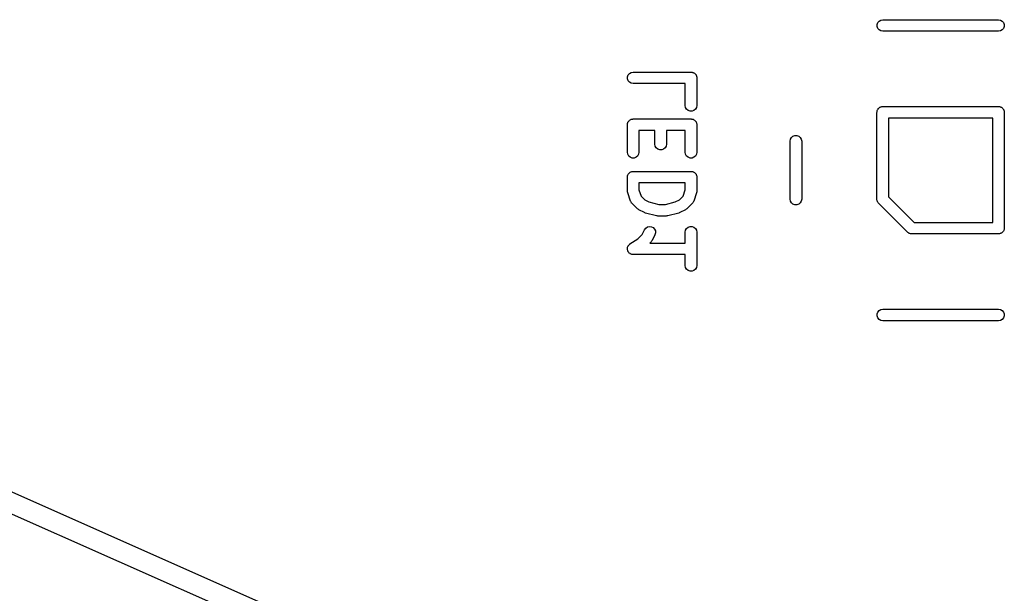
# Model space of a CAD drawing. Extents: x 48 to 353, y -143 to -50.
# Tile 17 of 70: x 64 to 81, y -74 to -64. Entities that reach past the tile are written whole.
import ezdxf

# ---------------------------------------------------------------- set-up
doc = ezdxf.new("R2010")
doc.units = 0
doc.header["$MEASUREMENT"] = 0
doc.layers.add('BLACK', color=7, linetype='CONTINUOUS')

msp = doc.modelspace()

# ---------------------------------------------------------------- linework, layer by layer
at = {"layer": 'Black'}
for p, q in [((79.0821, -64.125), (79.1045, -64.0984)), ((79.1045, -64.0984), (79.1345, -64.081)), ((79.1345, -64.081), (79.1688, -64.075)), ((79.1688, -64.075), (81.1688, -64.075)), ((81.1688, -64.075), (81.203, -64.081)), ((81.203, -64.081), (81.233, -64.0984)), ((81.233, -64.0984), (81.2554, -64.125)), ((79.0703, -64.1576), (79.0821, -64.125)), ((79.0703, -64.1924), (79.0703, -64.1576)), ((79.0821, -64.225), (79.0703, -64.1924)), ((79.1045, -64.2516), (79.0821, -64.225)), ((79.1345, -64.269), (79.1045, -64.2516)), ((79.1688, -64.275), (79.1345, -64.269)), ((81.1688, -64.275), (79.1688, -64.275)), ((81.203, -64.269), (81.1688, -64.275)), ((81.233, -64.2516), (81.203, -64.269)), ((81.2554, -64.225), (81.233, -64.2516)), ((81.2554, -64.125), (81.2672, -64.1576)), ((81.2672, -64.1924), (81.2554, -64.225)), ((81.2672, -64.1576), (81.2672, -64.1924)), ((48.0769, -65.118), (72.6957, -76.0315)), ((74.7601, -65.0624), (74.772, -65.0298)), ((74.7601, -65.0971), (74.7601, -65.0624)), ((74.772, -65.1298), (74.7601, -65.0971)), ((74.772, -65.0298), (74.7944, -65.0032)), ((74.7944, -65.1564), (74.772, -65.1298)), ((74.7944, -65.0032), (74.8244, -64.9858)), ((74.8244, -64.9858), (74.8586, -64.9798)), ((74.8586, -64.9798), (75.8586, -64.9798)), ((75.8586, -64.9798), (75.8672, -64.9813)), ((75.8672, -64.9813), (75.876, -64.9813)), ((75.876, -64.9813), (75.8842, -64.9843)), ((75.8842, -64.9843), (75.8928, -64.9858)), ((75.8928, -64.9858), (75.9004, -64.9902)), ((75.9004, -64.9902), (75.9086, -64.9932)), ((75.9086, -64.9932), (75.9153, -64.9988)), ((75.9153, -64.9988), (75.9229, -65.0032)), ((75.9229, -65.0032), (75.9285, -65.0099)), ((75.9285, -65.0099), (75.9352, -65.0155)), ((75.9352, -65.0155), (75.9396, -65.0231)), ((75.9396, -65.0231), (75.9452, -65.0298)), ((75.9452, -65.0298), (75.9482, -65.038)), ((75.9482, -65.038), (75.9526, -65.0456)), ((75.9526, -65.0456), (75.9541, -65.0542)), ((75.9541, -65.0542), (75.9571, -65.0624)), ((75.9571, -65.0624), (75.9571, -65.0711)), ((75.9571, -65.0711), (75.9586, -65.0798)), ((75.9586, -65.0798), (75.9586, -65.556)), ((74.8244, -65.1737), (74.7944, -65.1564)), ((74.8586, -65.1798), (74.8244, -65.1737)), ((75.7586, -65.1798), (74.8586, -65.1798)), ((75.7586, -65.556), (75.7586, -65.1798)), ((72.0825, -76.1425), (47.9351, -65.438)), ((75.7647, -65.5902), (75.7586, -65.556)), ((75.782, -65.6202), (75.7647, -65.5902)), ((75.8086, -65.6426), (75.782, -65.6202)), ((75.8413, -65.6544), (75.8086, -65.6426)), ((75.9086, -65.6426), (75.876, -65.6544)), ((75.9352, -65.6202), (75.9086, -65.6426)), ((75.9526, -65.5902), (75.9352, -65.6202)), ((75.9586, -65.556), (75.9526, -65.5902)), ((79.0733, -65.6494), (79.0748, -65.6408)), ((79.0748, -65.6408), (79.0792, -65.6332)), ((79.0792, -65.6332), (79.0821, -65.625)), ((79.0821, -65.625), (79.0878, -65.6183)), ((79.0878, -65.6183), (79.0921, -65.6107)), ((79.0921, -65.6107), (79.0988, -65.6051)), ((79.0988, -65.6051), (79.1045, -65.5984)), ((79.1045, -65.5984), (79.112, -65.594)), ((79.112, -65.594), (79.1187, -65.5884)), ((79.1187, -65.5884), (79.127, -65.5854)), ((79.127, -65.5854), (79.1345, -65.581)), ((79.1345, -65.581), (79.1432, -65.5795)), ((79.1432, -65.5795), (79.1514, -65.5765)), ((79.1514, -65.5765), (79.1601, -65.5765)), ((79.1601, -65.5765), (79.1688, -65.575)), ((79.1688, -65.575), (81.1688, -65.575)), ((81.1688, -65.575), (81.1774, -65.5765)), ((81.1774, -65.5765), (81.1861, -65.5765)), ((81.1861, -65.5765), (81.1943, -65.5795)), ((81.1943, -65.5795), (81.203, -65.581)), ((81.203, -65.581), (81.2105, -65.5854)), ((81.2105, -65.5854), (81.2188, -65.5884)), ((81.2188, -65.5884), (81.2255, -65.594)), ((81.2255, -65.594), (81.233, -65.5984)), ((81.233, -65.5984), (81.2387, -65.6051)), ((81.2387, -65.6051), (81.2454, -65.6107)), ((81.2454, -65.6107), (81.2497, -65.6183)), ((81.2497, -65.6183), (81.2554, -65.625)), ((81.2554, -65.625), (81.2583, -65.6332)), ((81.2583, -65.6332), (81.2627, -65.6408)), ((81.2627, -65.6408), (81.2642, -65.6494)), ((74.7887, -65.8194), (74.7944, -65.8127)), ((74.7944, -65.8127), (74.8019, -65.8083)), ((74.8019, -65.8083), (74.8086, -65.8027)), ((74.8086, -65.8027), (74.8169, -65.7997)), ((74.8169, -65.7997), (74.8244, -65.7953)), ((74.8244, -65.7953), (74.833, -65.7938)), ((74.833, -65.7938), (74.8413, -65.7908)), ((74.8413, -65.7908), (74.85, -65.7908)), ((74.85, -65.7908), (74.8586, -65.7893)), ((74.8586, -65.7893), (75.8586, -65.7893)), ((75.876, -65.6544), (75.8413, -65.6544)), ((75.8586, -65.7893), (75.8672, -65.7908)), ((75.8672, -65.7908), (75.876, -65.7908)), ((75.876, -65.7908), (75.8842, -65.7938)), ((75.8842, -65.7938), (75.8928, -65.7953)), ((75.8928, -65.7953), (75.9004, -65.7997)), ((75.9004, -65.7997), (75.9086, -65.8027)), ((75.9086, -65.8027), (75.9153, -65.8083)), ((75.9153, -65.8083), (75.9229, -65.8127)), ((75.9229, -65.8127), (75.9285, -65.8194)), ((79.0687, -65.675), (79.0703, -65.6664)), ((79.0687, -67.175), (79.0687, -65.675)), ((79.0703, -65.6576), (79.0733, -65.6494)), ((79.0703, -65.6664), (79.0703, -65.6576)), ((79.2687, -65.775), (79.2687, -67.1336)), ((81.0687, -65.775), (79.2687, -65.775)), ((81.0687, -67.575), (81.0687, -65.775)), ((81.2642, -65.6494), (81.2672, -65.6576)), ((81.2672, -65.6576), (81.2672, -65.6664)), ((81.2672, -65.6664), (81.2687, -65.675)), ((81.2687, -65.675), (81.2687, -67.675)), ((74.7586, -65.8893), (74.7601, -65.8807)), ((74.7586, -66.3655), (74.7586, -65.8893)), ((74.7601, -65.8719), (74.7631, -65.8637)), ((74.7601, -65.8807), (74.7601, -65.8719)), ((74.7631, -65.8637), (74.7647, -65.8551)), ((74.7647, -65.8551), (74.769, -65.8475)), ((74.769, -65.8475), (74.772, -65.8393)), ((74.772, -65.8393), (74.7777, -65.8326)), ((74.7777, -65.8326), (74.782, -65.825)), ((74.782, -65.825), (74.7887, -65.8194)), ((75.9285, -65.8194), (75.9352, -65.825)), ((75.9352, -65.825), (75.9396, -65.8326)), ((75.9396, -65.8326), (75.9452, -65.8393)), ((75.9452, -65.8393), (75.9482, -65.8475)), ((75.9482, -65.8475), (75.9526, -65.8551)), ((75.9526, -65.8551), (75.9541, -65.8637)), ((75.9541, -65.8637), (75.9571, -65.8719)), ((75.9571, -65.8719), (75.9571, -65.8807)), ((75.9571, -65.8807), (75.9586, -65.8893)), ((75.9586, -65.8893), (75.9586, -66.3655)), ((75.2348, -65.9893), (74.9586, -65.9893)), ((74.9586, -65.9893), (74.9586, -66.3655)), ((75.2348, -66.2226), (75.2348, -65.9893)), ((75.7586, -65.9893), (75.4348, -65.9893)), ((75.4348, -65.9893), (75.4348, -66.2226)), ((75.7586, -66.3655), (75.7586, -65.9893)), ((77.5687, -66.175), (77.5748, -66.1408)), ((77.5748, -66.1408), (77.5921, -66.1107)), ((77.5921, -66.1107), (77.6187, -66.0884)), ((77.6187, -66.0884), (77.6514, -66.0765)), ((77.6514, -66.0765), (77.6861, -66.0765)), ((77.6861, -66.0765), (77.7188, -66.0884)), ((77.7188, -66.0884), (77.7454, -66.1107)), ((77.7454, -66.1107), (77.7627, -66.1408)), ((77.7627, -66.1408), (77.7687, -66.175)), ((75.2409, -66.2568), (75.2348, -66.2226)), ((75.2582, -66.2869), (75.2409, -66.2568)), ((75.2848, -66.3092), (75.2582, -66.2869)), ((75.3175, -66.3211), (75.2848, -66.3092)), ((75.3522, -66.3211), (75.3175, -66.3211)), ((75.3848, -66.3092), (75.3522, -66.3211)), ((75.4114, -66.2869), (75.3848, -66.3092)), ((75.4288, -66.2568), (75.4114, -66.2869)), ((75.4348, -66.2226), (75.4288, -66.2568)), ((77.5687, -67.175), (77.5687, -66.175)), ((77.7687, -66.175), (77.7687, -67.175)), ((74.7647, -66.3997), (74.7586, -66.3655)), ((74.782, -66.4298), (74.7647, -66.3997)), ((74.8086, -66.4521), (74.782, -66.4298)), ((74.8413, -66.464), (74.8086, -66.4521)), ((74.876, -66.464), (74.8413, -66.464)), ((74.9086, -66.4521), (74.876, -66.464)), ((74.9352, -66.4298), (74.9086, -66.4521)), ((74.9526, -66.3997), (74.9352, -66.4298)), ((74.9586, -66.3655), (74.9526, -66.3997)), ((75.7647, -66.3997), (75.7586, -66.3655)), ((75.782, -66.4298), (75.7647, -66.3997)), ((75.8086, -66.4521), (75.782, -66.4298)), ((75.8413, -66.464), (75.8086, -66.4521)), ((75.876, -66.464), (75.8413, -66.464)), ((75.9086, -66.4521), (75.876, -66.464)), ((75.9352, -66.4298), (75.9086, -66.4521)), ((75.9526, -66.3997), (75.9352, -66.4298)), ((75.9586, -66.3655), (75.9526, -66.3997)), ((74.7586, -66.794), (74.7601, -66.7854)), ((74.7586, -67.0321), (74.7586, -66.794)), ((74.7601, -66.7767), (74.7631, -66.7685)), ((74.7601, -66.7854), (74.7601, -66.7767)), ((74.7631, -66.7685), (74.7647, -66.7598)), ((74.7647, -66.7598), (74.769, -66.7523)), ((74.769, -66.7523), (74.772, -66.744)), ((74.772, -66.744), (74.7777, -66.7373)), ((74.7777, -66.7373), (74.782, -66.7298)), ((74.782, -66.7298), (74.7887, -66.7241)), ((74.7887, -66.7241), (74.7944, -66.7174)), ((74.7944, -66.7174), (74.8019, -66.7131)), ((74.8019, -66.7131), (74.8086, -66.7074)), ((74.8086, -66.7074), (74.8169, -66.7045)), ((74.8169, -66.7045), (74.8244, -66.7001)), ((74.8244, -66.7001), (74.833, -66.6986)), ((74.833, -66.6986), (74.8413, -66.6956)), ((74.8413, -66.6956), (74.85, -66.6956)), ((74.85, -66.6956), (74.8586, -66.694)), ((74.8586, -66.694), (75.8586, -66.694)), ((75.8586, -66.694), (75.8672, -66.6956)), ((75.8672, -66.6956), (75.876, -66.6956)), ((75.876, -66.6956), (75.8842, -66.6986)), ((75.8842, -66.6986), (75.8928, -66.7001)), ((75.8928, -66.7001), (75.9004, -66.7045)), ((75.9004, -66.7045), (75.9086, -66.7074)), ((75.9086, -66.7074), (75.9153, -66.7131)), ((75.9153, -66.7131), (75.9229, -66.7174)), ((75.9229, -66.7174), (75.9285, -66.7241)), ((75.9285, -66.7241), (75.9352, -66.7298)), ((75.9352, -66.7298), (75.9396, -66.7373)), ((75.9396, -66.7373), (75.9452, -66.744)), ((75.9452, -66.744), (75.9482, -66.7523)), ((75.9482, -66.7523), (75.9526, -66.7598)), ((75.9526, -66.7598), (75.9541, -66.7685)), ((75.9541, -66.7685), (75.9571, -66.7767)), ((75.9571, -66.7767), (75.9571, -66.7854)), ((75.9571, -66.7854), (75.9586, -66.794)), ((75.9586, -66.794), (75.9586, -67.0321)), ((74.9586, -66.894), (74.9586, -67.0159)), ((75.7586, -66.894), (74.9586, -66.894)), ((75.7586, -67.0159), (75.7586, -66.894)), ((74.7614, -67.0479), (74.7586, -67.0321)), ((74.7638, -67.0638), (74.7614, -67.0479)), ((74.8114, -67.2066), (74.7638, -67.0638)), ((74.9586, -67.0159), (74.9937, -67.121)), ((74.9937, -67.121), (75.0607, -67.1881)), ((75.6565, -67.1881), (75.7236, -67.121)), ((75.7236, -67.121), (75.7586, -67.0159)), ((75.9535, -67.0638), (75.9059, -67.2066)), ((75.9558, -67.0479), (75.9535, -67.0638)), ((75.9586, -67.0321), (75.9558, -67.0479)), ((77.5748, -67.2092), (77.5687, -67.175)), ((77.7687, -67.175), (77.7627, -67.2092)), ((79.0695, -67.1793), (79.0687, -67.175)), ((79.2687, -67.1336), (79.7102, -67.575)), ((74.8141, -67.2117), (74.8114, -67.2066)), ((74.8156, -67.2173), (74.8141, -67.2117)), ((74.8223, -67.2269), (74.8156, -67.2173)), ((74.8279, -67.2372), (74.8223, -67.2269)), ((74.8322, -67.241), (74.8279, -67.2372)), ((74.8355, -67.2457), (74.8322, -67.241)), ((74.9308, -67.3409), (74.8355, -67.2457)), ((74.9439, -67.3501), (74.9308, -67.3409)), ((75.0607, -67.1881), (75.1316, -67.2235)), ((75.1316, -67.2235), (75.2995, -67.2655)), ((75.2995, -67.2655), (75.4177, -67.2655)), ((75.4177, -67.2655), (75.5856, -67.2235)), ((75.5856, -67.2235), (75.6565, -67.1881)), ((75.7865, -67.3409), (75.7733, -67.3501)), ((75.8817, -67.2457), (75.7865, -67.3409)), ((75.885, -67.241), (75.8817, -67.2457)), ((75.8893, -67.2372), (75.885, -67.241)), ((75.8949, -67.2269), (75.8893, -67.2372)), ((75.9016, -67.2173), (75.8949, -67.2269)), ((75.9031, -67.2117), (75.9016, -67.2173)), ((75.9059, -67.2066), (75.9031, -67.2117)), ((77.5921, -67.2393), (77.5748, -67.2092)), ((77.6187, -67.2616), (77.5921, -67.2393)), ((77.6514, -67.2735), (77.6187, -67.2616)), ((77.6861, -67.2735), (77.6514, -67.2735)), ((77.7188, -67.2616), (77.6861, -67.2735)), ((77.7454, -67.2393), (77.7188, -67.2616)), ((77.7627, -67.2092), (77.7454, -67.2393)), ((79.0691, -67.1837), (79.0695, -67.1793)), ((79.0725, -67.1963), (79.0691, -67.1837)), ((79.0748, -67.2092), (79.0725, -67.1963)), ((79.077, -67.213), (79.0748, -67.2092)), ((79.0781, -67.2173), (79.077, -67.213)), ((79.0856, -67.228), (79.0781, -67.2173)), ((79.0921, -67.2393), (79.0856, -67.228)), ((79.0955, -67.2421), (79.0921, -67.2393)), ((79.098, -67.2457), (79.0955, -67.2421)), ((79.598, -67.7457), (79.098, -67.2457)), ((74.9568, -67.3597), (74.9439, -67.3501)), ((75.052, -67.4073), (74.9568, -67.3597)), ((75.0625, -67.4104), (75.052, -67.4073)), ((75.0725, -67.4149), (75.0625, -67.4104)), ((75.2629, -67.4625), (75.0725, -67.4149)), ((75.2751, -67.4634), (75.2629, -67.4625)), ((75.2872, -67.4655), (75.2751, -67.4634)), ((75.4301, -67.4655), (75.2872, -67.4655)), ((75.4421, -67.4634), (75.4301, -67.4655)), ((75.4543, -67.4625), (75.4421, -67.4634)), ((75.6448, -67.4149), (75.4543, -67.4625)), ((75.6548, -67.4104), (75.6448, -67.4149)), ((75.6653, -67.4073), (75.6548, -67.4104)), ((75.7605, -67.3597), (75.6653, -67.4073)), ((75.7733, -67.3501), (75.7605, -67.3597)), ((75.0549, -67.7017), (75.0756, -67.6738)), ((75.0756, -67.6738), (75.1046, -67.6547)), ((75.1046, -67.6547), (75.1384, -67.6466)), ((75.1384, -67.6466), (75.1729, -67.6506)), ((75.1729, -67.6506), (75.2039, -67.6661)), ((75.2039, -67.6661), (75.2278, -67.6913)), ((75.7647, -67.7122), (75.782, -67.6821)), ((75.782, -67.6821), (75.8086, -67.6598)), ((75.8086, -67.6598), (75.8413, -67.6479)), ((75.8413, -67.6479), (75.876, -67.6479)), ((75.876, -67.6479), (75.9086, -67.6598)), ((75.9086, -67.6598), (75.9352, -67.6821)), ((75.9352, -67.6821), (75.9526, -67.7122)), ((79.7102, -67.575), (81.0687, -67.575)), ((81.2687, -67.675), (81.2672, -67.6836)), ((81.2672, -67.6836), (81.2672, -67.6924)), ((74.9378, -67.8592), (75.0145, -67.7824)), ((75.0145, -67.7824), (75.0549, -67.7017)), ((75.2338, -67.7912), (75.1862, -67.8864)), ((75.2278, -67.6913), (75.2416, -67.7232)), ((75.2437, -67.7579), (75.2338, -67.7912)), ((75.2416, -67.7232), (75.2437, -67.7579)), ((75.7586, -67.7464), (75.7647, -67.7122)), ((75.7586, -67.9321), (75.7586, -67.7464)), ((75.9526, -67.7122), (75.9586, -67.7464)), ((75.9586, -67.7464), (75.9586, -68.3179)), ((79.6016, -67.7482), (79.598, -67.7457)), ((79.6045, -67.7516), (79.6016, -67.7482)), ((79.6158, -67.7581), (79.6045, -67.7516)), ((79.6265, -67.7656), (79.6158, -67.7581)), ((79.6307, -67.7668), (79.6265, -67.7656)), ((79.6345, -67.769), (79.6307, -67.7668)), ((79.6474, -67.7712), (79.6345, -67.769)), ((79.66, -67.7746), (79.6474, -67.7712)), ((79.6644, -67.7742), (79.66, -67.7746)), ((79.6688, -67.775), (79.6644, -67.7742)), ((81.1688, -67.775), (79.6688, -67.775)), ((81.1774, -67.7735), (81.1688, -67.775)), ((81.1861, -67.7735), (81.1774, -67.7735)), ((81.1943, -67.7705), (81.1861, -67.7735)), ((81.203, -67.769), (81.1943, -67.7705)), ((81.2105, -67.7646), (81.203, -67.769)), ((81.2188, -67.7616), (81.2105, -67.7646)), ((81.2255, -67.756), (81.2188, -67.7616)), ((81.233, -67.7516), (81.2255, -67.756)), ((81.2387, -67.7449), (81.233, -67.7516)), ((81.2454, -67.7393), (81.2387, -67.7449)), ((81.2497, -67.7317), (81.2454, -67.7393)), ((81.2554, -67.725), (81.2497, -67.7317)), ((81.2583, -67.7168), (81.2554, -67.725)), ((81.2627, -67.7092), (81.2583, -67.7168)), ((81.2642, -67.7006), (81.2627, -67.7092)), ((81.2672, -67.6924), (81.2642, -67.7006)), ((74.7601, -68.0148), (74.762, -68.0096)), ((74.7601, -68.0267), (74.7601, -68.0148)), ((74.762, -68.0096), (74.7627, -68.0041)), ((74.7627, -68.0041), (74.7679, -67.9934)), ((74.7679, -67.9934), (74.772, -67.9821)), ((74.772, -67.9821), (74.7756, -67.9779)), ((74.7756, -67.9779), (74.778, -67.9729)), ((74.778, -67.9729), (74.7867, -67.9647)), ((74.7867, -67.9647), (74.7944, -67.9555)), ((74.7944, -67.9555), (74.7992, -67.9528)), ((74.7992, -67.9528), (74.8032, -67.9489)), ((74.8032, -67.9489), (74.9378, -67.8592)), ((75.1674, -67.9124), (75.1477, -67.9321)), ((75.1477, -67.9321), (75.7586, -67.9321)), ((75.1766, -67.8992), (75.1674, -67.9124)), ((75.1862, -67.8864), (75.1766, -67.8992)), ((74.7588, -68.0386), (74.7601, -68.0267)), ((74.7601, -68.044), (74.7588, -68.0386)), ((74.7601, -68.0495), (74.7601, -68.044)), ((74.7642, -68.0607), (74.7601, -68.0495)), ((74.7671, -68.0723), (74.7642, -68.0607)), ((74.7701, -68.0769), (74.7671, -68.0723)), ((74.772, -68.0821), (74.7701, -68.0769)), ((74.7797, -68.0913), (74.772, -68.0821)), ((74.7863, -68.1012), (74.7797, -68.0913)), ((74.7908, -68.1045), (74.7863, -68.1012)), ((74.7944, -68.1087), (74.7908, -68.1045)), ((74.8047, -68.1147), (74.7944, -68.1087)), ((74.8143, -68.1218), (74.8047, -68.1147)), ((74.8196, -68.1233), (74.8143, -68.1218)), ((74.8244, -68.1261), (74.8196, -68.1233)), ((74.8362, -68.1282), (74.8244, -68.1261)), ((74.8476, -68.1315), (74.8362, -68.1282)), ((74.8532, -68.1312), (74.8476, -68.1315)), ((74.8586, -68.1321), (74.8532, -68.1312)), ((75.7586, -68.1321), (74.8586, -68.1321)), ((75.7586, -68.3179), (75.7586, -68.1321)), ((75.7647, -68.3521), (75.7586, -68.3179)), ((75.782, -68.3821), (75.7647, -68.3521)), ((75.9526, -68.3521), (75.9352, -68.3821)), ((75.9586, -68.3179), (75.9526, -68.3521)), ((75.8086, -68.4045), (75.782, -68.3821)), ((75.8413, -68.4163), (75.8086, -68.4045)), ((75.876, -68.4163), (75.8413, -68.4163)), ((75.9086, -68.4045), (75.876, -68.4163)), ((75.9352, -68.3821), (75.9086, -68.4045)), ((79.0703, -69.1576), (79.0821, -69.125)), ((79.0703, -69.1924), (79.0703, -69.1576)), ((79.0821, -69.225), (79.0703, -69.1924)), ((79.0821, -69.125), (79.1045, -69.0984)), ((79.1045, -69.0984), (79.1345, -69.081)), ((79.1345, -69.081), (79.1688, -69.075)), ((79.1688, -69.075), (81.1688, -69.075)), ((81.1688, -69.075), (81.203, -69.081)), ((81.203, -69.081), (81.233, -69.0984)), ((81.233, -69.0984), (81.2554, -69.125)), ((81.2554, -69.125), (81.2672, -69.1576)), ((81.2672, -69.1924), (81.2554, -69.225)), ((81.2672, -69.1576), (81.2672, -69.1924)), ((79.1045, -69.2516), (79.0821, -69.225)), ((79.1345, -69.269), (79.1045, -69.2516)), ((79.1688, -69.275), (79.1345, -69.269)), ((81.1688, -69.275), (79.1688, -69.275)), ((81.203, -69.269), (81.1688, -69.275)), ((81.233, -69.2516), (81.203, -69.269)), ((81.2554, -69.225), (81.233, -69.2516))]:
    msp.add_line(p, q, dxfattribs=at)

doc.saveas('drawing.dxf')
